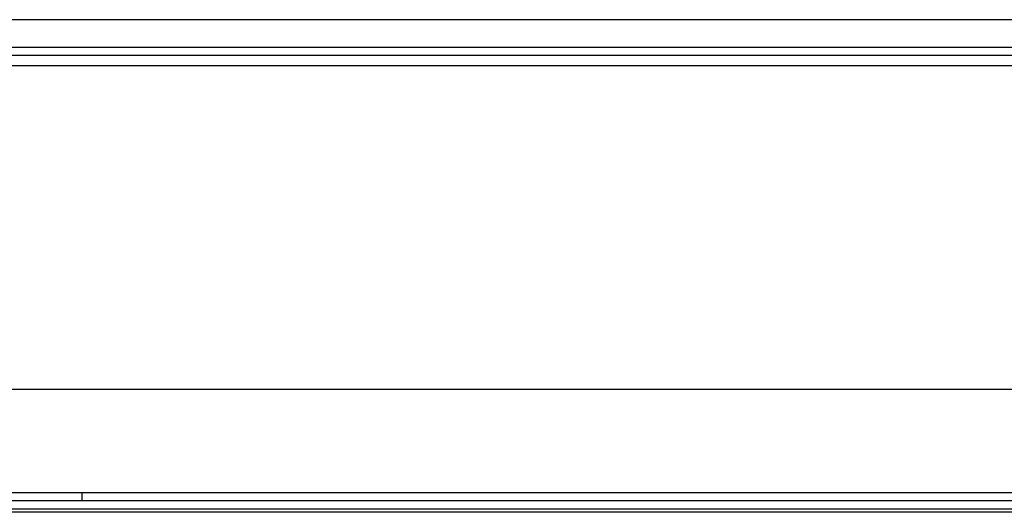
# Model space of a CAD drawing. Header units: millimetres. Extents: x -531 to 1423, y -716 to 1118.
# Tile 33 of 112: x 270 to 298, y 442 to 456. Entities that reach past the tile are written whole.
import ezdxf

# ---------------------------------------------------------------- set-up
doc = ezdxf.new("R2010")
doc.units = ezdxf.units.MM
doc.header["$LTSCALE"] = 23.1
doc.layers.get('0').update_dxf_attribs({"linetype": 'CONTINUOUS'})

msp = doc.modelspace()

# ---------------------------------------------------------------- linework, layer by layer
at = {"color": 7}
for p, q in [((322.261, 456.497), (254.444, 456.497)), ((253.646, 455.699), (323.146, 455.699)), ((322.646, 455.449), (253.646, 455.449)), ((322.646, 455.149), (253.646, 455.149)), ((331.344, 445.699), (244.947, 445.699)), ((244.346, 442.699), (331.945, 442.699)), ((271.356, 442.699), (271.356, 442.455)), ((327.484, 442.454), (248.807, 442.454)), ((271.356, 442.455), (266.716, 442.455)), ((357.946, 442.119), (243.146, 442.119)), ((333.447, 442.206), (243.277, 442.206)), ((330.946, 442.21), (245.346, 442.21))]:
    msp.add_line(p, q, dxfattribs=at)

doc.saveas('drawing.dxf')
